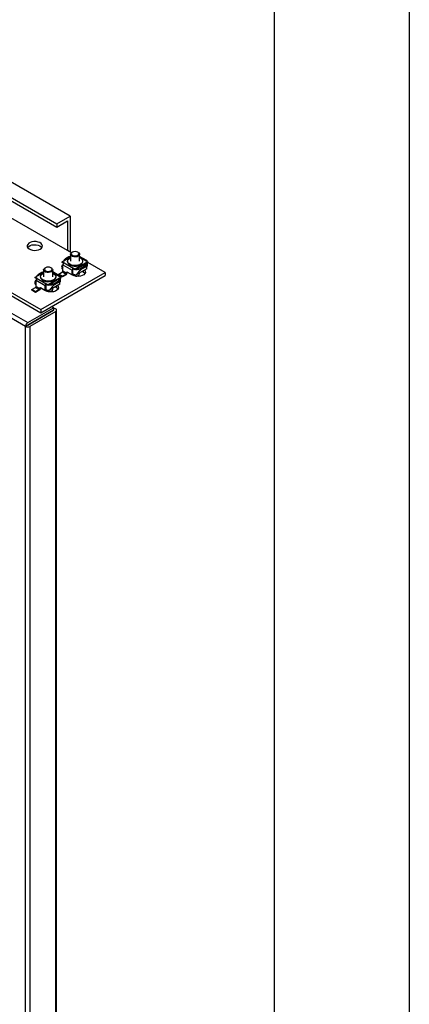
# Model space of a CAD drawing. Header units: millimetres. Extents: x 0 to 3912, y 0 to 3023.
# Tile 17 of 18: x 3655 to 3912, y 2051 to 2699. Entities that reach past the tile are written whole.
import ezdxf

# ---------------------------------------------------------------- set-up
doc = ezdxf.new("R2010")
doc.units = ezdxf.units.MM
doc.header["$LTSCALE"] = 14
doc.layers.add('TEXT', color=140, linetype='Continuous', lineweight=25)

msp = doc.modelspace()

# ---------------------------------------------------------------- linework, layer by layer
at = {"color": 7, "linetype": 'Continuous'}
msp.add_line((3911.63, 3022.64), (3911.63, 0.04), dxfattribs=at)
for p, q in [((3688.71, 2569.71), (3255.26, 2819.94)), ((3246.42, 2814.84), (3679.88, 2564.61)), ((3246.42, 2812.8), (3679.88, 2562.57)), ((3686.95, 2547.05), (3253.49, 2797.28)), ((3199.75, 2765.85), (3660.78, 2499.7)), ((3659.37, 2497.25), (3198.33, 2763.4)), ((3679.88, 2564.61), (3688.71, 2569.71)), ((3679.88, 2562.57), (3686.95, 2566.65)), ((3679.88, 2564.61), (3679.88, 2562.57)), ((3686.95, 2566.65), (3686.95, 2547.05)), ((3688.71, 2569.71), (3688.71, 2546.03)), ((3686.95, 2547.05), (3686.95, 2547.05)), ((3689.45, 2545.61), (3686.95, 2547.05)), ((3688.71, 2546.03), (3688.71, 2546.03)), ((3688.9, 2544.6), (3688.9, 2540.11)), ((3690.13, 2546.03), (3689.77, 2545.83)), ((3694.02, 2545.83), (3693.66, 2546.03)), ((3694.9, 2540.11), (3694.9, 2544.6)), ((3683.41, 2539.7), (3688.9, 2542.87)), ((3684.65, 2538.99), (3683.41, 2539.7)), ((3683.41, 2539.3), (3683.41, 2539.7)), ((3684.36, 2538.75), (3683.41, 2539.3)), ((3684.21, 2538.83), (3684.21, 2538.57)), ((3684.65, 2538.99), (3690.66, 2535.52)), ((3687.7, 2542.88), (3685.58, 2541.66)), ((3685.71, 2541.64), (3687.83, 2542.87)), ((3686.9, 2540.11), (3686.9, 2539.7)), ((3688.36, 2542.15), (3688.9, 2542.42)), ((3700.38, 2539.7), (3691.9, 2534.81)), ((3699.33, 2538.69), (3692.95, 2535.01)), ((3699.64, 2540.47), (3694.9, 2543.21)), ((3694.9, 2542.87), (3699.14, 2540.42)), ((3696.9, 2539.7), (3696.9, 2540.11)), ((3699.14, 2540.42), (3700.38, 2539.7)), ((3700.38, 2539.3), (3699.33, 2538.69)), ((3699.58, 2535.36), (3699.58, 2538.48)), ((3699.85, 2538.99), (3699.85, 2536.74)), ((3700.38, 2539.3), (3700.38, 2539.7)), ((3711.69, 2532.76), (3700.38, 2539.3)), ((3665.73, 2529.5), (3671.22, 2532.67)), ((3670.03, 2532.68), (3667.91, 2531.45)), ((3668.03, 2531.44), (3670.15, 2532.66)), ((3669.27, 2508.27), (3711.69, 2532.76)), ((3670.68, 2531.95), (3671.22, 2532.22)), ((3671.22, 2534.4), (3671.22, 2529.91)), ((3672.45, 2535.83), (3672.1, 2535.62)), ((3676.34, 2535.62), (3675.99, 2535.83)), ((3677.22, 2529.91), (3677.22, 2534.4)), ((3681.97, 2530.26), (3677.22, 2533)), ((3677.22, 2532.67), (3681.47, 2530.21)), ((3681.11, 2531.64), (3683.59, 2533.07)), ((3683.59, 2530.21), (3681.11, 2531.64)), ((3681.11, 2531.23), (3681.11, 2531.64)), ((3683.94, 2535.87), (3683.33, 2535.21)), ((3683.59, 2533.07), (3686.06, 2531.64)), ((3686.06, 2531.64), (3683.59, 2530.21)), ((3683.94, 2537.77), (3689.95, 2534.3)), ((3683.94, 2533.68), (3683.94, 2537.77)), ((3683.94, 2533.68), (3686.42, 2532.25)), ((3686.42, 2533.07), (3689.95, 2531.03)), ((3686.42, 2532.25), (3686.42, 2533.07)), ((3686.77, 2532.46), (3686.77, 2532.87)), ((3690.13, 2530.93), (3686.77, 2532.87)), ((3689.95, 2531.03), (3689.95, 2534.3)), ((3690.3, 2534.5), (3690.3, 2531.23)), ((3690.57, 2535.05), (3691, 2534.92)), ((3691.9, 2534.81), (3690.66, 2535.52)), ((3690.66, 2535.11), (3690.66, 2535.52)), ((3691.9, 2534.4), (3690.66, 2535.11)), ((3692.95, 2535.01), (3691.9, 2534.4)), ((3691.9, 2534.4), (3691.9, 2534.81)), ((3699.57, 2535.15), (3692.71, 2531.19)), ((3694.9, 2531.95), (3694.9, 2532.46)), ((3695.96, 2535.72), (3698.08, 2536.95)), ((3696.14, 2535.42), (3698.26, 2536.64)), ((3698.26, 2536.03), (3696.14, 2534.81)), ((3696.14, 2534.81), (3696.14, 2535.42)), ((3697.2, 2532.97), (3696.49, 2533.38)), ((3697.2, 2533.78), (3697.2, 2532.97)), ((3698.26, 2536.64), (3698.26, 2536.03)), ((3699.85, 2536.74), (3699.58, 2536.59)), ((3711.69, 2532.76), (3711.69, 2530.72)), ((3666.26, 2525.67), (3665.65, 2525.01)), ((3666.97, 2528.78), (3665.73, 2529.5)), ((3665.73, 2529.09), (3665.73, 2529.5)), ((3666.68, 2528.54), (3665.73, 2529.09)), ((3666.26, 2527.56), (3672.27, 2524.09)), ((3666.26, 2523.48), (3666.26, 2527.56)), ((3666.54, 2528.63), (3666.54, 2528.36)), ((3666.97, 2528.78), (3672.98, 2525.32)), ((3669.22, 2529.91), (3669.22, 2529.5)), ((3669.27, 2506.23), (3711.69, 2530.72)), ((3674.22, 2524.6), (3672.98, 2525.32)), ((3672.98, 2524.91), (3672.98, 2525.32)), ((3682.7, 2529.5), (3674.22, 2524.6)), ((3681.65, 2528.48), (3675.27, 2524.8)), ((3678.28, 2525.52), (3680.4, 2526.74)), ((3678.46, 2525.21), (3680.58, 2526.44)), ((3680.58, 2525.83), (3678.46, 2524.6)), ((3678.46, 2524.6), (3678.46, 2525.21)), ((3679.22, 2529.5), (3679.22, 2529.91)), ((3680.58, 2526.44), (3680.58, 2525.83)), ((3683.59, 2529.8), (3681.11, 2531.23)), ((3681.47, 2530.21), (3682.7, 2529.5)), ((3682.7, 2529.09), (3681.65, 2528.48)), ((3681.9, 2525.15), (3681.9, 2528.27)), ((3682.17, 2526.54), (3681.9, 2526.38)), ((3682.17, 2528.78), (3682.17, 2526.54)), ((3682.7, 2529.09), (3682.7, 2529.5)), ((3686.06, 2531.23), (3683.59, 2529.8)), ((3683.59, 2529.8), (3683.59, 2530.21)), ((3689.95, 2531.03), (3690.3, 2531.23)), ((3644.52, 2522.56), (3669.27, 2508.27)), ((3644.52, 2520.52), (3669.27, 2506.23)), ((3663.43, 2521.44), (3665.91, 2522.87)), ((3665.91, 2520.01), (3663.43, 2521.44)), ((3663.43, 2521.03), (3663.43, 2521.44)), ((3665.91, 2519.6), (3663.43, 2521.03)), ((3665.91, 2522.87), (3668.38, 2521.44)), ((3668.38, 2521.44), (3665.91, 2520.01)), ((3668.38, 2521.03), (3665.91, 2519.6)), ((3665.91, 2519.6), (3665.91, 2520.01)), ((3666.26, 2523.48), (3668.74, 2522.05)), ((3668.74, 2522.87), (3672.27, 2520.82)), ((3668.74, 2522.05), (3668.74, 2522.87)), ((3669.09, 2522.25), (3669.09, 2522.66)), ((3672.45, 2520.72), (3669.09, 2522.66)), ((3672.27, 2520.82), (3672.27, 2524.09)), ((3672.27, 2520.82), (3672.63, 2521.03)), ((3672.63, 2524.29), (3672.63, 2521.03)), ((3672.9, 2524.85), (3673.32, 2524.71)), ((3674.22, 2524.19), (3672.98, 2524.91)), ((3675.27, 2524.8), (3674.22, 2524.19)), ((3674.22, 2524.19), (3674.22, 2524.6)), ((3681.89, 2524.95), (3675.03, 2520.99)), ((3677.22, 2521.74), (3677.22, 2522.25)), ((3679.52, 2522.76), (3678.81, 2523.17)), ((3679.52, 2523.58), (3679.52, 2522.76)), ((3660.78, 2499.7), (3677.75, 2509.5)), ((3677.75, 2507.86), (3660.78, 2498.06)), ((3660.78, 2498.07), (3677.75, 2507.86)), ((3679.16, 2507.04), (3662.2, 2497.25)), ((3669.27, 2508.27), (3669.27, 2506.23)), ((3677.75, 2509.5), (3676.34, 2510.31)), ((3677.75, 2509.5), (3677.75, 2507.86)), ((3677.75, 2509.49), (3679.16, 2508.68)), ((3677.75, 2507.86), (3677.75, 2507.86)), ((3677.75, 2507.86), (3677.75, 2507.86)), ((3679.16, 1152.41), (3679.16, 2507.04)), ((3679.75, 1153.22), (3679.75, 2507.86)), ((3663.61, 2499.7), (3663.61, 2499.7)), ((3660.78, 2498.06), (3659.37, 2497.25)), ((3659.37, 1142.61), (3659.37, 2497.25)), ((3662.2, 2497.25), (3662.2, 1142.61))]:
    msp.add_line(p, q)
at = {"flags": 128}
for points in [[(3668.91, 2548.07), (3669.74, 2548.7), (3670.24, 2549.43), (3670.38, 2550.21), (3670.14, 2550.99), (3669.56, 2551.7), (3668.66, 2552.29), (3667.53, 2552.72), (3666.23, 2552.96), (3664.87, 2552.98), (3663.54, 2552.8), (3662.36, 2552.41), (3661.39, 2551.86), (3660.73, 2551.17), (3660.4, 2550.41), (3660.45, 2549.62), (3660.86, 2548.87), (3661.61, 2548.22), (3662.64, 2547.7), (3663.87, 2547.36), (3665.21, 2547.23), (3666.56, 2547.31), (3667.83, 2547.6), (3668.91, 2548.07)], [(3660.7, 2549.09), (3660.73, 2549.13), (3661.39, 2549.82), (3662.36, 2550.37), (3663.54, 2550.76), (3664.87, 2550.94), (3666.23, 2550.92), (3667.53, 2550.68), (3668.66, 2550.25), (3669.56, 2549.65), (3670.06, 2549.09)], [(3694.02, 2545.83), (3694.35, 2545.6), (3694.79, 2545.05), (3694.88, 2544.45), (3694.61, 2543.87), (3694.02, 2543.38), (3693.16, 2543.03), (3692.16, 2542.88), (3691.12, 2542.93), (3690.17, 2543.18), (3689.44, 2543.61), (3689, 2544.16), (3688.91, 2544.75), (3689.18, 2545.34), (3689.77, 2545.83), (3689.77, 2545.83)], [(3690.13, 2546.03), (3689.59, 2545.56), (3689.4, 2545.01), (3689.59, 2544.46), (3690.13, 2543.99), (3690.94, 2543.68), (3691.9, 2543.57), (3692.85, 2543.68), (3693.66, 2543.99), (3694.2, 2544.46), (3694.4, 2545.01), (3694.2, 2545.56), (3693.66, 2546.03), (3692.85, 2546.35), (3691.9, 2546.46), (3690.94, 2546.35), (3690.13, 2546.03)], [(3694.9, 2542.42), (3695.66, 2542.01), (3696.41, 2541.35), (3696.82, 2540.6), (3696.87, 2539.82), (3696.55, 2539.05), (3695.88, 2538.37), (3694.92, 2537.81), (3693.73, 2537.43), (3692.41, 2537.24), (3691.05, 2537.27), (3689.75, 2537.51), (3688.61, 2537.94), (3687.71, 2538.53), (3687.13, 2539.24), (3686.9, 2540.01), (3687.04, 2540.8), (3687.54, 2541.53), (3688.36, 2542.15), (3688.36, 2542.15)], [(3686.9, 2539.7), (3686.92, 2539.41), (3687.24, 2538.65), (3687.91, 2537.96), (3688.87, 2537.4), (3690.06, 2537.02), (3691.38, 2536.83), (3692.74, 2536.86), (3694.04, 2537.1), (3695.18, 2537.53), (3696.08, 2538.12), (3696.66, 2538.83), (3696.89, 2539.61), (3696.9, 2539.7)], [(3677.22, 2532.22), (3677.99, 2531.8), (3678.73, 2531.15), (3679.14, 2530.4), (3679.19, 2529.61), (3678.87, 2528.85), (3678.2, 2528.16), (3677.24, 2527.61), (3676.05, 2527.22), (3674.73, 2527.04), (3673.37, 2527.06), (3672.07, 2527.3), (3670.93, 2527.73), (3670.04, 2528.32), (3669.45, 2529.03), (3669.22, 2529.81), (3669.36, 2530.59), (3669.86, 2531.32), (3670.68, 2531.95), (3670.68, 2531.95)], [(3676.34, 2535.62), (3676.67, 2535.39), (3677.12, 2534.85), (3677.21, 2534.25), (3676.94, 2533.67), (3676.34, 2533.17), (3675.49, 2532.83), (3674.48, 2532.67), (3673.44, 2532.73), (3672.5, 2532.98), (3671.76, 2533.41), (3671.32, 2533.95), (3671.23, 2534.55), (3671.5, 2535.13), (3672.1, 2535.62), (3672.1, 2535.62)], [(3672.45, 2535.83), (3671.91, 2535.36), (3671.72, 2534.81), (3671.91, 2534.25), (3672.45, 2533.79), (3673.26, 2533.47), (3674.22, 2533.36), (3675.17, 2533.47), (3675.99, 2533.79), (3676.53, 2534.25), (3676.72, 2534.81), (3676.53, 2535.36), (3675.99, 2535.83), (3675.17, 2536.14), (3674.22, 2536.25), (3673.26, 2536.14), (3672.45, 2535.83)], [(3698.1, 2534.3), (3698.55, 2533.58), (3698.65, 2532.76), (3698.35, 2531.96), (3697.67, 2531.24), (3696.66, 2530.66), (3695.41, 2530.26), (3694.02, 2530.09), (3692.6, 2530.15), (3691.27, 2530.43), (3690.13, 2530.93)], [(3698.34, 2531.95), (3698.05, 2532.31), (3697.2, 2532.97)], [(3669.22, 2529.5), (3669.24, 2529.2), (3669.57, 2528.44), (3670.23, 2527.76), (3671.2, 2527.2), (3672.38, 2526.81), (3673.71, 2526.63), (3675.07, 2526.65), (3676.36, 2526.89), (3677.5, 2527.32), (3678.4, 2527.92), (3678.98, 2528.63), (3679.21, 2529.4), (3679.22, 2529.5)], [(3680.42, 2524.1), (3680.87, 2523.38), (3680.97, 2522.56), (3680.67, 2521.75), (3679.99, 2521.03), (3678.98, 2520.45), (3677.73, 2520.06), (3676.34, 2519.88), (3674.92, 2519.94), (3673.59, 2520.23), (3672.45, 2520.72)], [(3680.66, 2521.74), (3680.37, 2522.1), (3679.52, 2522.76)]]:
    msp.add_lwpolyline(points, dxfattribs=at)
for centre, radius, start, end in [((3685.48, 2537.7), 1.54, 122.60548, 177.39452), ((3686.72, 2539.21), 2.62, 116.94786, 157.22469), ((3686.72, 2539.54), 2.34, 115.75388, 159.62618), ((3685.65, 2541.55), 0.123, 125.01333, 186.29885), ((3685.63, 2541.54), 0.126, 54.38242, 114.30712), ((3687.76, 2542.77), 0.126, 54.38242, 114.30712), ((3690.3, 2538.49), 5.03, 106.20394, 119.41702), ((3697.2, 2538.89), 2.14, 294.3498, 354.46292), ((3697.5, 2538.56), 2.06, 291.73152, 7.11333), ((3699.42, 2540.08), 0.437, 350.78596, 129.20329), ((3670.08, 2532.56), 0.126, 54.38242, 114.30712), ((3672.62, 2528.29), 5.03, 106.20394, 119.41702), ((3685.09, 2536.23), 2.04, 123.96458, 235.61975), ((3683.17, 2533.72), 0.768, 302.60548, 357.39452), ((3685.23, 2532.53), 1.54, 302.60548, 357.39452), ((3685.65, 2532.29), 0.768, 302.60548, 357.39452), ((3691.49, 2534.23), 1.54, 122.60548, 177.39452), ((3691.07, 2534.46), 0.768, 122.60548, 177.39452), ((3692.83, 2537.88), 6.69, 247.79717, 268.91207), ((3693.02, 2541.35), 6.7, 264.54959, 297.73005), ((3693.08, 2541.14), 6.14, 268.79781, 298.03493), ((3693.47, 2532.04), 1.43, 292.47641, 356.20345), ((3695.75, 2535.4), 0.384, 2.60548, 57.39452), ((3697.88, 2536.63), 0.384, 2.60548, 57.39452), ((3667.41, 2526.03), 2.04, 123.96458, 235.61975), ((3667.8, 2527.49), 1.54, 122.60548, 177.39452), ((3669.04, 2529), 2.62, 116.94786, 157.22469), ((3669.04, 2529.33), 2.34, 115.75388, 159.62618), ((3667.98, 2531.35), 0.123, 125.01333, 186.29885), ((3667.96, 2531.34), 0.126, 54.38242, 114.30712), ((3673.81, 2524.02), 1.54, 122.60548, 177.39452), ((3675.34, 2531.15), 6.7, 264.54959, 297.73005), ((3675.4, 2530.93), 6.14, 268.79781, 298.03493), ((3678.08, 2525.2), 0.384, 2.60548, 57.39452), ((3679.52, 2528.69), 2.14, 294.3498, 354.46292), ((3680.2, 2526.42), 0.384, 2.60548, 57.39452), ((3679.82, 2528.35), 2.06, 291.73152, 7.11333), ((3681.74, 2529.88), 0.437, 350.78596, 129.20329), ((3691.97, 2534.61), 4.4, 272.07123, 297.72531), ((3665.49, 2523.51), 0.768, 302.60548, 357.39452), ((3667.56, 2522.32), 1.54, 302.60548, 357.39452), ((3667.97, 2522.08), 0.768, 302.60548, 357.39452), ((3673.39, 2524.26), 0.768, 122.60548, 177.39452), ((3675.15, 2527.68), 6.69, 247.79717, 268.91207), ((3674.29, 2524.41), 4.4, 272.07123, 297.72531), ((3675.79, 2521.84), 1.43, 292.47641, 356.20345), ((3677.75, 2507.86), 0.000873, 290.78342, 69.21658), ((3678.85, 2507.86), 0.874, 290.78342, 69.21658), ((3662.44, 2497.11), 3.08, 122.60548, 177.39452), ((3660.78, 2499.98), 3.08, 242.60967, 297.39033), ((3660.78, 2498.06), 0.00307, 122.60548, 177.39452), ((3660.78, 2498.07), 0.00307, 242.60967, 297.39033)]:
    msp.add_arc(centre, radius, start, end)
for centre, start_param, end_param in [((3692.96, 2528.07), 0.409875, 1.250944), ((3695.08, 2529.29), 5.851991, 6.69306), ((3677.4, 2519.09), 5.851991, 6.69306), ((3675.28, 2517.86), 0.409875, 1.250944)]:
    msp.add_ellipse(centre, major_axis=(4.19, 6.91), ratio=0.238818, start_param=start_param, end_param=end_param)
at = {"layer": 'TEXT'}
msp.add_line((3822.7, 2933.7), (3822.7, 88.9), dxfattribs=at)

doc.saveas('drawing.dxf')
